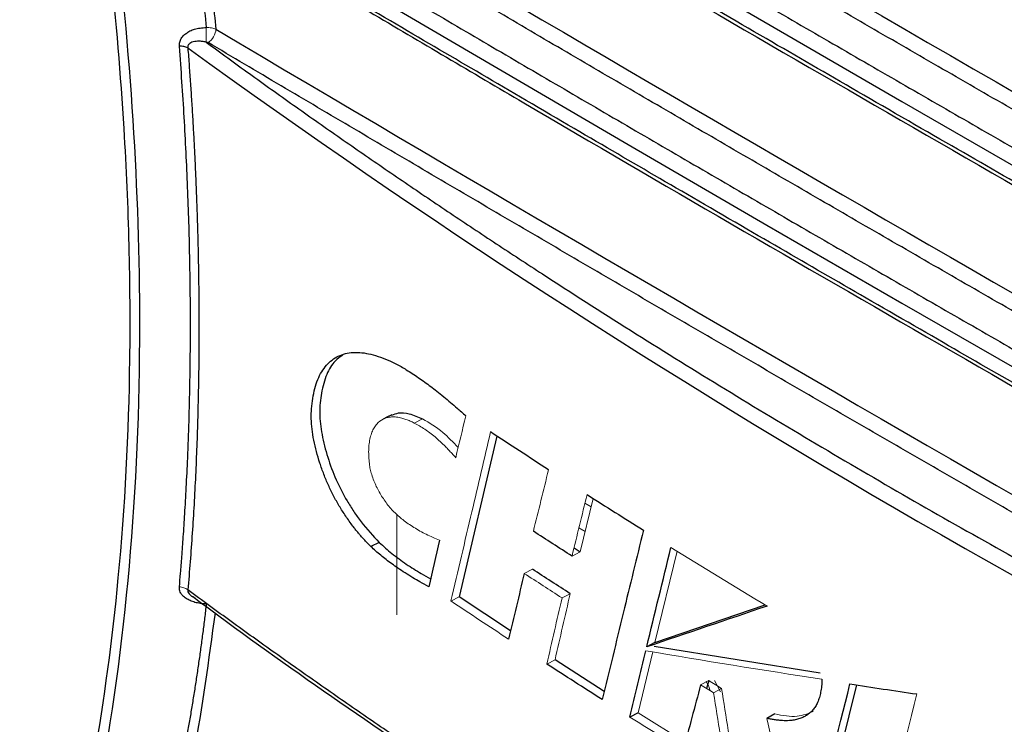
# Paper-space layout 'Sheet2' of a CAD drawing. Header units: millimetres. Extents: x 0 to 1118, y 0 to 864.
# Tile 17 of 85: x 169 to 205, y 614 to 640. Entities that reach past the tile are written whole.
import ezdxf

# ---------------------------------------------------------------- set-up
doc = ezdxf.new("R2010")
doc.units = ezdxf.units.MM

psp = doc.layouts.new('Sheet2')

# ---------------------------------------------------------------- linework, layer by layer
at = {"color": 144, "linetype": 'Continuous', "lineweight": 0}
for p, q in [((183.883, 625.174), (183.579, 625.024)), ((190.098, 622.275), (189.624, 620.324)), ((190.023, 621.966), (189.795, 622.097)), ((182.939, 621.705), (182.939, 618.034)), ((189.578, 621.202), (189.805, 621.071)), ((189.624, 620.324), (189.327, 620.17)), ((193.153, 620.356), (192.344, 617.021)), ((187.586, 619.54), (187.885, 619.693)), ((185.219, 618.688), (184.912, 618.535)), ((188.962, 618.649), (189.26, 618.803)), ((192.267, 616.684), (191.732, 614.461)), ((188.706, 616.392), (188.408, 616.238)), ((194.014, 615.479), (194.306, 615.637)), ((194.735, 615.225), (194.521, 615.643)), ((194.487, 615.189), (194.778, 615.347)), ((193.453, 613.388), (191.732, 614.461))]:
    psp.add_line(p, q, dxfattribs=at)
at = {"color": 7, "linetype": 'Continuous', "lineweight": 30}
for p, q in [((186.588, 624.547), (185.217, 618.687)), ((182.304, 620.671), (181.997, 620.522)), ((189.399, 620.469), (189.624, 620.324)), ((187.085, 617.45), (185.217, 618.687)), ((192.344, 617.021), (196.37, 618.39)), ((192.344, 617.021), (192.048, 616.863)), ((198.372, 615.906), (192.314, 616.88)), ((190.5, 615.242), (188.706, 616.392)), ((194.306, 615.637), (194.228, 615.347)), ((199.69, 615.478), (198.428, 610.373)), ((191.732, 614.461), (191.437, 614.305)), ((196.72, 614.418), (196.431, 614.258))]:
    psp.add_line(p, q, dxfattribs=at)
at = {"color": 7, "linetype": 'Continuous', "lineweight": 30, "flags": 128}
for points in [[(180.378, 648.978), (185.599, 645.908), (190.834, 642.846), (196.083, 639.792), (201.345, 636.746), (206.622, 633.708), (211.912, 630.678), (217.216, 627.656), (222.534, 624.642)], [(181.75, 640.82), (186.631, 637.954), (191.524, 635.095), (196.428, 632.242), (201.345, 629.397), (206.274, 626.558), (211.215, 623.727), (216.168, 620.902), (221.134, 618.085)], [(182.756, 625.32), (182.601, 625.244), (182.445, 625.169)]]:
    psp.add_lwpolyline(points, dxfattribs=at)
at = {"color": 7, "linetype": 'Continuous', "lineweight": 30}
psp.add_arc((354.859, 886.341), 305.875, 234.05898, 245.94639, dxfattribs=at)
for points, knots in [([(153.687, 703.77), (153.814, 703.554), (154.067, 703.124), (154.442, 702.477), (154.815, 701.829), (155.185, 701.181), (155.551, 700.532), (155.915, 699.882), (156.276, 699.231), (156.86, 698.167), (157.921, 696.197), (159.732, 692.704), (162.021, 687.992), (164.033, 683.48), (166.313, 678), (168.032, 673.441), (169.571, 668.886), (170.441, 666.153), (171.256, 663.424), (171.959, 660.905), (172.555, 658.621), (173.054, 656.595), (173.504, 654.647), (173.909, 652.778), (174.272, 650.988), (174.596, 649.277), (174.883, 647.644), (175.137, 646.089), (175.361, 644.612), (175.556, 643.211), (175.726, 641.886), (175.873, 640.636), (175.957, 639.831), (175.998, 639.439)], [0, 0, 0, 0, 0.010466, 0.020915, 0.031348, 0.041767, 0.052173, 0.062568, 0.072952, 0.083327, 0.113396, 0.166651, 0.248122, 0.333289, 0.375029, 0.49992, 0.541576, 0.583241, 0.624916, 0.666598, 0.698917, 0.730125, 0.760221, 0.789204, 0.817073, 0.84383, 0.869475, 0.894007, 0.917428, 0.939738, 0.960937, 0.981024, 1, 1, 1, 1]), ([(153.959, 703.94), (154.075, 703.742), (154.308, 703.345), (154.655, 702.748), (155, 702.15), (155.343, 701.55), (155.684, 700.949), (156.022, 700.346), (156.358, 699.743), (156.692, 699.138), (157.024, 698.531), (157.354, 697.923), (157.682, 697.314), (158.007, 696.703), (158.922, 694.971), (160.388, 692.1), (162.327, 688.063), (164.16, 683.994), (165.883, 679.901), (167.492, 675.793), (168.983, 671.677), (170.354, 667.56), (171.602, 663.45), (172.724, 659.354), (173.717, 655.282), (174.581, 651.24), (175.137, 648.189), (175.475, 646.106), (175.649, 644.974), (175.811, 643.846), (175.962, 642.723), (176.102, 641.605), (176.232, 640.49), (176.309, 639.751), (176.348, 639.382)], [0, 0, 0, 0, 0.009609, 0.019218, 0.028826, 0.038434, 0.048043, 0.057653, 0.067264, 0.076877, 0.086493, 0.096111, 0.105732, 0.115356, 0.124985, 0.187481, 0.249967, 0.312445, 0.374954, 0.437474, 0.499945, 0.562419, 0.624945, 0.687463, 0.749952, 0.81244, 0.874967, 0.892846, 0.910715, 0.928576, 0.946432, 0.964286, 0.982141, 1, 1, 1, 1]), ([(153.183, 703.058), (153.296, 702.839), (153.523, 702.4), (153.861, 701.741), (154.195, 701.082), (154.527, 700.421), (154.856, 699.761), (155.181, 699.099), (155.505, 698.438), (156.016, 697.379), (156.965, 695.38), (158.639, 691.713), (160.678, 686.924), (162.867, 681.314), (164.777, 675.928), (167.112, 668.627), (169.636, 659.247), (171.906, 647.516), (173.071, 636.702), (173.306, 627.276), (172.902, 619.626), (172.125, 613.842), (171.3, 609.685), (170.563, 606.682), (169.71, 603.8), (168.869, 601.403), (167.811, 598.751), (166.249, 595.393), (163.81, 591.291), (161.405, 588.242), (159.144, 585.866), (157.777, 584.628), (156.55, 583.653), (156.006, 583.24), (155.456, 582.842), (154.898, 582.457), (154.334, 582.086), (153.763, 581.728), (153.376, 581.501), (153.183, 581.387)], [0, 0, 0, 0, 0.004481, 0.008958, 0.01343, 0.017897, 0.02236, 0.026817, 0.03127, 0.035717, 0.048133, 0.071435, 0.108888, 0.142867, 0.181641, 0.214301, 0.285712, 0.365738, 0.448943, 0.510178, 0.571408, 0.624986, 0.651785, 0.678572, 0.705372, 0.732154, 0.748405, 0.78573, 0.839311, 0.892856, 0.909095, 0.946426, 0.954095, 0.961759, 0.969418, 0.977071, 0.984719, 0.992362, 1, 1, 1, 1]), ([(153.475, 581.121), (153.591, 581.189), (153.82, 581.323), (154.156, 581.526), (154.48, 581.728), (154.791, 581.928), (155.091, 582.126), (155.38, 582.321), (155.657, 582.513), (155.923, 582.701), (156.178, 582.886), (156.423, 583.067), (156.656, 583.244), (156.879, 583.416), (157.092, 583.583), (157.295, 583.745), (157.487, 583.901), (157.67, 584.052), (157.842, 584.197), (158.396, 584.667), (159.26, 585.449), (160.352, 586.542), (161.253, 587.524), (162.588, 589.085), (165.193, 592.581), (167.713, 597.294), (170.306, 604.047), (172.752, 613.29), (173.982, 627.155), (173.015, 642.218), (171.115, 653.749), (169.468, 660.965), (167.776, 667.463), (165.586, 674.775), (163.138, 681.567), (161.471, 685.787), (160.675, 687.754), (159.497, 690.553), (158.473, 692.873), (157.745, 694.47), (157.452, 695.107), (157.116, 695.83), (156.737, 696.638), (156.312, 697.532), (155.841, 698.51), (155.322, 699.571), (154.753, 700.715), (154.134, 701.941), (153.7, 702.783), (153.475, 703.218)], [0, 0, 0, 0, 0.004571, 0.009013, 0.013327, 0.017511, 0.021566, 0.025491, 0.029288, 0.032955, 0.036494, 0.039903, 0.043183, 0.046333, 0.049355, 0.052247, 0.055011, 0.057645, 0.06015, 0.062526, 0.081844, 0.098705, 0.113108, 0.125052, 0.164593, 0.250044, 0.282762, 0.366089, 0.49991, 0.607329, 0.684825, 0.732362, 0.74992, 0.812432, 0.874941, 0.882306, 0.895183, 0.913572, 0.937471, 0.941122, 0.94535, 0.950157, 0.955543, 0.961506, 0.968048, 0.975169, 0.982868, 0.991145, 1, 1, 1, 1]), ([(234.464, 634.649), (233.541, 635.166), (231.693, 636.201), (228.927, 637.755), (226.164, 639.311), (223.405, 640.87), (220.649, 642.43), (217.898, 643.993), (215.15, 645.558), (212.405, 647.125), (209.665, 648.694), (206.928, 650.266), (204.195, 651.839), (201.465, 653.415), (198.74, 654.993), (196.018, 656.573), (193.299, 658.155), (190.585, 659.739), (187.874, 661.325), (185.167, 662.914), (182.463, 664.505), (179.764, 666.097), (177.068, 667.692), (174.375, 669.289), (172.583, 670.356), (171.688, 670.889)], [0, 0, 0, 0, 0.0434814, 0.0869619, 0.1304416, 0.1739207, 0.2173992, 0.2608771, 0.3043546, 0.3478317, 0.3913086, 0.4347852, 0.4782618, 0.5217382, 0.5652148, 0.6086914, 0.6521683, 0.6956454, 0.7391229, 0.7826008, 0.8260793, 0.8695584, 0.9130381, 0.9565186, 1, 1, 1, 1]), ([(176.318, 666.731), (177.201, 666.209), (178.966, 665.164), (181.619, 663.6), (184.275, 662.038), (186.935, 660.477), (189.598, 658.919), (192.265, 657.363), (194.936, 655.809), (197.61, 654.257), (200.287, 652.707), (202.969, 651.159), (205.654, 649.613), (208.342, 648.07), (211.034, 646.528), (213.729, 644.989), (216.429, 643.451), (219.131, 641.916), (221.838, 640.382), (224.547, 638.851), (226.357, 637.832), (227.262, 637.322)], [0, 0, 0, 0, 0.052634, 0.105267, 0.1579, 0.210531, 0.263163, 0.315794, 0.368424, 0.421055, 0.473685, 0.526315, 0.578945, 0.631576, 0.684206, 0.736837, 0.789469, 0.8421, 0.894733, 0.947366, 1, 1, 1, 1]), ([(176.032, 666.243), (178.672, 664.68), (180.581, 663.554), (185.881, 660.438), (187.797, 659.316), (193.117, 656.211), (195.04, 655.093), (200.379, 651.999), (202.309, 650.885), (207.668, 647.803), (209.604, 646.693), (214.982, 643.622), (216.926, 642.516), (222.323, 639.456), (224.274, 638.354), (226.982, 636.83)], [0, 0, 0, 0, 0.142857, 0.142857, 0.285714, 0.285714, 0.428571, 0.428571, 0.571429, 0.571429, 0.714286, 0.714286, 0.857143, 0.857143, 1, 1, 1, 1]), ([(226.764, 636.381), (224.077, 637.894), (222.148, 638.984), (216.792, 642.021), (214.869, 643.115), (209.532, 646.163), (207.616, 647.261), (202.298, 650.32), (200.389, 651.422), (195.091, 654.492), (193.188, 655.598), (187.909, 658.679), (186.014, 659.789), (180.753, 662.881), (178.865, 663.994), (176.244, 665.546)], [0, 0, 0, 0, 0.1428571, 0.1428571, 0.2857143, 0.2857143, 0.4285714, 0.4285714, 0.5714286, 0.5714286, 0.7142857, 0.7142857, 0.8571429, 0.8571429, 1, 1, 1, 1]), ([(176.338, 665.369), (180.076, 663.158), (188.82, 657.986), (202.709, 649.934), (215.807, 642.421), (223.901, 637.87), (226.861, 636.206)], [0, 0, 0, 0, 0.224719, 0.525607, 0.826512, 1, 1, 1, 1]), ([(231.747, 628.823), (230.822, 629.341), (228.974, 630.379), (226.207, 631.938), (223.442, 633.5), (220.682, 635.063), (217.925, 636.629), (215.172, 638.196), (212.423, 639.766), (209.677, 641.338), (206.936, 642.913), (204.198, 644.489), (201.463, 646.067), (198.733, 647.648), (196.006, 649.231), (193.283, 650.816), (190.563, 652.403), (187.847, 653.992), (185.135, 655.584), (182.427, 657.177), (179.723, 658.773), (177.022, 660.371), (175.224, 661.438), (174.325, 661.971)], [0, 0, 0, 0, 0.047622, 0.095243, 0.142863, 0.190483, 0.238102, 0.28572, 0.333338, 0.380956, 0.428574, 0.476191, 0.523809, 0.571426, 0.619044, 0.666662, 0.71428, 0.761898, 0.809517, 0.857137, 0.904757, 0.952378, 1, 1, 1, 1]), ([(178.762, 657.937), (179.654, 657.411), (181.438, 656.358), (184.118, 654.781), (186.802, 653.207), (189.489, 651.634), (192.18, 650.064), (194.875, 648.496), (197.573, 646.929), (200.275, 645.365), (202.981, 643.803), (205.69, 642.244), (208.403, 640.686), (211.12, 639.13), (213.84, 637.577), (216.564, 636.025), (219.291, 634.476), (222.022, 632.929), (223.846, 631.899), (224.758, 631.384)], [0, 0, 0, 0, 0.058826, 0.117651, 0.176475, 0.235298, 0.294121, 0.352944, 0.411767, 0.470589, 0.529411, 0.588233, 0.647056, 0.705879, 0.764702, 0.823525, 0.882349, 0.941174, 1, 1, 1, 1]), ([(178.476, 657.449), (180.888, 656.024), (182.563, 655.038), (187.403, 652.198), (189.084, 651.215), (193.94, 648.384), (195.626, 647.404), (200.498, 644.582), (202.19, 643.605), (207.078, 640.793), (208.775, 639.819), (213.679, 637.016), (215.382, 636.046), (220.302, 633.252), (222.01, 632.285), (224.478, 630.892)], [0, 0, 0, 0, 0.142857, 0.142857, 0.285714, 0.285714, 0.428571, 0.428571, 0.571429, 0.571429, 0.714286, 0.714286, 0.857143, 0.857143, 1, 1, 1, 1]), ([(178.738, 656.604), (181.678, 654.866), (189.624, 650.168), (202.711, 642.586), (214.993, 635.536), (222.266, 631.445), (224.406, 630.241)], [0, 0, 0, 0, 0.195466, 0.52833, 0.861214, 1, 1, 1, 1]), ([(229.659, 622.646), (228.759, 623.152), (226.959, 624.165), (224.264, 625.686), (221.573, 627.209), (218.884, 628.735), (216.2, 630.262), (213.519, 631.791), (210.841, 633.323), (208.167, 634.856), (205.497, 636.392), (202.83, 637.929), (200.167, 639.469), (197.507, 641.01), (194.85, 642.554), (192.198, 644.1), (189.549, 645.647), (186.903, 647.197), (184.261, 648.749), (181.622, 650.303), (178.987, 651.859), (177.233, 652.898), (176.356, 653.417)], [0, 0, 0, 0, 0.050003, 0.100004, 0.150005, 0.200006, 0.250006, 0.300005, 0.350004, 0.400003, 0.450001, 0.5, 0.549999, 0.599997, 0.649996, 0.699995, 0.749994, 0.799994, 0.849995, 0.899996, 0.949997, 1, 1, 1, 1]), ([(180.664, 649.466), (181.533, 648.954), (183.272, 647.93), (185.884, 646.396), (188.499, 644.864), (191.118, 643.334), (193.74, 641.807), (196.366, 640.281), (198.995, 638.757), (201.628, 637.235), (204.264, 635.715), (206.903, 634.198), (209.546, 632.682), (212.193, 631.168), (214.843, 629.656), (217.496, 628.146), (220.153, 626.639), (221.927, 625.635), (222.814, 625.133)], [0, 0, 0, 0, 0.062502, 0.125003, 0.187503, 0.250003, 0.312503, 0.375002, 0.437501, 0.5, 0.562499, 0.624998, 0.687497, 0.749997, 0.812497, 0.874997, 0.937498, 1, 1, 1, 1]), ([(222.406, 624.143), (219.802, 625.614), (217.956, 626.662), (212.767, 629.616), (210.927, 630.667), (205.756, 633.632), (203.922, 634.687), (198.769, 637.662), (196.941, 638.72), (191.806, 641.705), (189.985, 642.768), (184.868, 645.763), (183.053, 646.829), (180.504, 648.332)], [0, 0, 0, 0, 0.166667, 0.166667, 0.333333, 0.333333, 0.5, 0.5, 0.666667, 0.666667, 0.833333, 0.833333, 1, 1, 1, 1]), ([(180.601, 648.157), (182.921, 646.786), (190.248, 642.455), (202.713, 635.239), (214.361, 628.547), (220.996, 624.813), (222.5, 623.966)], [0, 0, 0, 0, 0.168096, 0.530875, 0.893675, 1, 1, 1, 1]), ([(228.153, 616.144), (227.26, 616.648), (225.472, 617.655), (222.795, 619.168), (220.122, 620.683), (217.452, 622.2), (214.786, 623.719), (212.123, 625.24), (209.463, 626.764), (206.807, 628.289), (204.155, 629.816), (201.506, 631.345), (198.86, 632.876), (196.218, 634.41), (193.58, 635.945), (190.945, 637.482), (188.314, 639.021), (185.686, 640.563), (183.061, 642.106), (180.44, 643.651), (178.696, 644.683), (177.823, 645.199)], [0, 0, 0, 0, 0.052634, 0.105267, 0.1579, 0.210531, 0.263163, 0.315794, 0.368424, 0.421055, 0.473685, 0.526315, 0.578945, 0.631576, 0.684206, 0.736837, 0.789469, 0.8421, 0.894733, 0.947366, 1, 1, 1, 1]), ([(182.036, 641.309), (182.903, 640.799), (184.636, 639.779), (187.241, 638.252), (189.849, 636.726), (192.461, 635.203), (195.075, 633.681), (197.694, 632.162), (200.315, 630.644), (202.941, 629.129), (205.569, 627.615), (208.201, 626.104), (210.837, 624.594), (213.476, 623.087), (216.118, 621.581), (218.764, 620.078), (220.53, 619.077), (221.414, 618.576)], [0, 0, 0, 0, 0.066668, 0.133336, 0.200003, 0.26667, 0.333336, 0.400002, 0.466667, 0.533333, 0.599998, 0.666664, 0.73333, 0.799997, 0.866664, 0.933332, 1, 1, 1, 1]), ([(221.046, 617.563), (218.595, 618.951), (216.901, 619.912), (212.014, 622.697), (210.327, 623.662), (205.455, 626.456), (203.773, 627.424), (198.918, 630.227), (197.241, 631.198), (192.401, 634.01), (190.73, 634.984), (185.906, 637.806), (184.24, 638.783), (181.836, 640.198)], [0, 0, 0, 0, 0.166667, 0.166667, 0.333333, 0.333333, 0.5, 0.5, 0.666667, 0.666667, 0.833333, 0.833333, 1, 1, 1, 1]), ([(181.933, 640.023), (183.809, 638.914), (190.694, 634.845), (202.715, 627.891), (213.909, 621.455), (220.089, 617.976), (221.138, 617.385)], [0, 0, 0, 0, 0.145309, 0.532995, 0.920703, 1, 1, 1, 1]), ([(175.017, 638.758), (175.017, 638.777), (175.016, 638.817), (175.022, 638.879), (175.039, 638.947), (175.077, 639.036), (175.15, 639.135), (175.265, 639.235), (175.404, 639.322), (175.576, 639.389), (175.74, 639.422), (175.883, 639.436), (175.959, 639.438), (175.998, 639.439)], [0, 0, 0, 0, 0.046314, 0.097989, 0.154937, 0.217017, 0.330409, 0.439994, 0.562665, 0.694511, 0.838771, 0.9184, 1, 1, 1, 1]), ([(175.325, 638.698), (175.284, 638.722), (175.232, 638.739), (175.151, 638.753), (175.124, 638.756), (175.072, 638.759), (175.046, 638.759), (175.017, 638.758)], [0, 0, 0, 0, 0.5, 0.5, 0.75, 0.75, 1, 1, 1, 1]), ([(175.017, 619.052), (175.032, 619.216), (175.063, 619.582), (175.111, 620.188), (175.163, 620.91), (175.218, 621.748), (175.272, 622.706), (175.346, 624.275), (175.406, 626.248), (175.424, 628.291), (175.416, 629.845), (175.397, 631.093), (175.366, 632.35), (175.321, 633.615), (175.265, 634.888), (175.195, 636.17), (175.114, 637.459), (175.05, 638.325), (175.017, 638.758)], [0, 0, 0, 0, 0.026662, 0.059327, 0.097993, 0.142661, 0.19333, 0.250001, 0.389684, 0.499998, 0.562501, 0.625003, 0.687504, 0.750004, 0.812504, 0.875003, 0.937502, 1, 1, 1, 1]), ([(175.988, 638.912), (175.964, 638.917), (175.919, 638.926), (175.853, 638.935), (175.789, 638.941), (175.679, 638.945), (175.554, 638.934), (175.435, 638.891), (175.372, 638.847), (175.338, 638.798), (175.322, 638.75), (175.324, 638.715), (175.325, 638.698)], [0, 0, 0, 0, 0.08301, 0.162494, 0.238468, 0.310951, 0.563784, 0.694518, 0.800777, 0.868281, 0.933678, 1, 1, 1, 1]), ([(175.325, 638.698), (175.342, 638.481), (175.375, 638.046), (175.42, 637.397), (175.463, 636.75), (175.503, 636.105), (175.539, 635.462), (175.572, 634.821), (175.602, 634.182), (175.629, 633.545), (175.653, 632.909), (175.673, 632.276), (175.691, 631.645), (175.705, 631.016), (175.716, 630.389), (175.724, 629.764), (175.729, 629.141), (175.731, 628.36), (175.727, 627.422), (175.712, 626.332), (175.687, 625.251), (175.652, 624.178), (175.607, 623.113), (175.552, 622.056), (175.487, 621.008), (175.412, 619.967), (175.354, 619.281), (175.325, 618.938)], [0, 0, 0, 0, 0.031245, 0.062485, 0.093719, 0.124951, 0.15618, 0.18741, 0.21864, 0.249873, 0.28111, 0.312353, 0.343602, 0.37486, 0.406127, 0.437405, 0.468696, 0.500001, 0.555642, 0.611243, 0.666813, 0.722357, 0.777886, 0.833407, 0.888927, 0.944456, 1, 1, 1, 1]), ([(175.988, 638.912), (176.251, 638.72), (176.777, 638.335), (177.572, 637.76), (178.37, 637.187), (179.172, 636.616), (179.978, 636.047), (180.788, 635.48), (181.601, 634.914), (182.419, 634.35), (183.24, 633.789), (184.065, 633.229), (184.894, 632.671), (185.727, 632.114), (186.564, 631.56), (187.404, 631.008), (190.081, 629.262), (194.676, 626.365), (201.344, 622.403), (208.212, 618.557), (213.508, 615.762), (217.096, 613.938), (218.9, 613.034), (220.715, 612.138), (222.541, 611.251), (224.379, 610.37), (226.228, 609.498), (228.087, 608.633), (229.337, 608.063), (229.961, 607.778)], [0, 0, 0, 0, 0.016657, 0.033312, 0.049966, 0.066618, 0.08327, 0.09992, 0.116571, 0.133221, 0.149872, 0.166523, 0.183174, 0.199826, 0.21648, 0.233135, 0.249791, 0.374894, 0.5, 0.625102, 0.750209, 0.781438, 0.812662, 0.843883, 0.875102, 0.906322, 0.937544, 0.968769, 1, 1, 1, 1]), ([(229.961, 607.778), (229.051, 608.29), (227.231, 609.314), (224.506, 610.852), (221.783, 612.392), (219.065, 613.934), (216.35, 615.479), (213.639, 617.025), (210.931, 618.573), (208.227, 620.124), (205.526, 621.677), (202.83, 623.231), (200.136, 624.788), (197.447, 626.347), (194.761, 627.908), (192.079, 629.471), (189.4, 631.037), (186.725, 632.604), (184.053, 634.173), (181.386, 635.745), (178.721, 637.318), (176.948, 638.369), (176.061, 638.894)], [0, 0, 0, 0, 0.050003, 0.100004, 0.150005, 0.200006, 0.250006, 0.300005, 0.350004, 0.400003, 0.450001, 0.5, 0.549999, 0.599997, 0.649996, 0.699995, 0.749994, 0.799994, 0.849995, 0.899996, 0.949997, 1, 1, 1, 1]), ([(181.997, 620.522), (181.964, 620.555), (181.898, 620.62), (181.799, 620.722), (181.703, 620.826), (181.61, 620.932), (181.518, 621.04), (181.428, 621.15), (181.325, 621.284), (181.207, 621.444), (181.08, 621.628), (180.959, 621.813), (180.809, 622.056), (180.632, 622.367), (180.444, 622.754), (180.28, 623.156), (180.084, 623.707), (179.934, 624.266), (179.848, 624.803), (179.819, 625.189), (179.83, 625.561), (179.891, 626.056), (180.009, 626.518), (180.199, 626.899), (180.431, 627.215), (180.723, 627.441), (181.066, 627.564), (181.356, 627.602), (181.666, 627.595), (181.999, 627.537), (182.349, 627.428), (182.652, 627.31), (182.904, 627.187), (183.095, 627.082), (183.296, 626.96), (183.582, 626.778), (183.952, 626.526), (184.42, 626.175), (184.813, 625.85), (185.164, 625.544), (185.349, 625.381), (185.455, 625.287)], [0, 0, 0, 0, 0.009347, 0.018576, 0.027699, 0.036724, 0.045662, 0.054525, 0.063323, 0.076844, 0.090757, 0.103677, 0.116538, 0.141502, 0.166422, 0.191811, 0.21764, 0.270099, 0.29656, 0.322285, 0.348571, 0.377923, 0.438677, 0.468839, 0.499489, 0.559324, 0.589875, 0.621036, 0.653551, 0.68541, 0.718665, 0.75273, 0.769918, 0.787687, 0.804699, 0.824164, 0.864992, 0.904582, 0.950095, 0.971039, 1, 1, 1, 1]), ([(180.971, 627.501), (180.874, 627.435), (180.635, 627.271), (180.362, 626.805), (180.182, 626.148), (180.106, 625.415), (180.195, 624.606), (180.41, 623.78), (180.713, 622.955), (181.055, 622.295), (181.372, 621.794), (181.75, 621.254), (182.077, 620.91), (182.304, 620.671)], [0, 0, 0, 0, 0.072261, 0.179435, 0.292347, 0.396235, 0.492377, 0.58917, 0.684827, 0.779443, 0.828758, 0.881089, 1, 1, 1, 1]), ([(182.76, 625.305), (182.837, 625.34), (183.023, 625.423), (183.41, 625.381), (183.719, 625.246), (183.883, 625.174)], [0, 0, 0, 0, 0.247255, 0.600231, 1, 1, 1, 1]), ([(191.928, 621.117), (191.682, 620.109), (191.181, 618.05), (190.682, 615.993), (190.428, 614.943)], [0, 0, 0, 0, 0.489851, 1, 1, 1, 1]), ([(184.103, 619.052), (183.995, 619.113), (183.803, 619.222), (183.516, 619.39), (183.25, 619.554), (182.994, 619.722), (182.763, 619.884), (182.554, 620.041), (182.357, 620.199), (182.172, 620.357), (182.055, 620.468), (181.997, 620.522)], [0, 0, 0, 0, 0.1532734, 0.2727485, 0.4068466, 0.530496, 0.6354751, 0.7347574, 0.8284863, 0.9168326, 1, 1, 1, 1]), ([(182.304, 620.671), (182.454, 620.534), (182.779, 620.239), (183.291, 619.872), (183.763, 619.571), (184.057, 619.403), (184.17, 619.339)], [0, 0, 0, 0, 0.245309, 0.529205, 0.819411, 1, 1, 1, 1]), ([(175.998, 618.431), (175.965, 618.432), (175.892, 618.435), (175.785, 618.446), (175.68, 618.463), (175.585, 618.485), (175.494, 618.513), (175.385, 618.557), (175.261, 618.624), (175.145, 618.719), (175.072, 618.815), (175.033, 618.901), (175.016, 618.978), (175.017, 619.028), (175.017, 619.052)], [0, 0, 0, 0, 0.070088, 0.155244, 0.226337, 0.297755, 0.364944, 0.432219, 0.558369, 0.681962, 0.78545, 0.861935, 0.93355, 1, 1, 1, 1]), ([(230.187, 587.267), (229.857, 587.416), (229.198, 587.716), (228.213, 588.168), (227.231, 588.622), (226.252, 589.078), (225.277, 589.537), (224.305, 589.997), (223.336, 590.46), (222.371, 590.924), (221.409, 591.39), (220.45, 591.859), (219.495, 592.33), (218.543, 592.802), (217.594, 593.277), (216.649, 593.753), (215.707, 594.232), (214.769, 594.713), (213.834, 595.195), (212.902, 595.68), (211.974, 596.166), (211.05, 596.655), (210.129, 597.145), (209.211, 597.637), (208.297, 598.131), (207.387, 598.627), (206.48, 599.126), (205.576, 599.625), (204.677, 600.127), (203.78, 600.631), (202.887, 601.136), (201.998, 601.644), (200.722, 602.378), (199.067, 603.342), (197.125, 604.493), (195.283, 605.604), (193.538, 606.673), (191.807, 607.75), (190.091, 608.835), (188.39, 609.927), (186.703, 611.027), (185.032, 612.135), (183.375, 613.25), (181.734, 614.373), (180.108, 615.503), (178.498, 616.64), (176.902, 617.784), (175.851, 618.553), (175.325, 618.938)], [0, 0, 0, 0, 0.016186, 0.032367, 0.048545, 0.06472, 0.08089, 0.097057, 0.11322, 0.129379, 0.145535, 0.161686, 0.177834, 0.193978, 0.210119, 0.226255, 0.242388, 0.258517, 0.274642, 0.290764, 0.306882, 0.322996, 0.339106, 0.355212, 0.371315, 0.387414, 0.403509, 0.4196, 0.435688, 0.451772, 0.467852, 0.483928, 0.500001, 0.537321, 0.574642, 0.607362, 0.640082, 0.672801, 0.705521, 0.738241, 0.770961, 0.803681, 0.836401, 0.869121, 0.90184, 0.93456, 0.96728, 1, 1, 1, 1]), ([(175.491, 618.711), (176.002, 618.331), (178.044, 616.811), (181.755, 614.216), (186.623, 610.927), (191.633, 607.707), (196.77, 604.552), (202.035, 601.464), (207.425, 598.446), (212.937, 595.499), (218.571, 592.626), (224.298, 589.83), (228.205, 588.033), (230.15, 587.138)], [0, 0, 0, 0, 0.032285, 0.128901, 0.225567, 0.322283, 0.419049, 0.515866, 0.612737, 0.709663, 0.806649, 0.903697, 1, 1, 1, 1]), ([(175.998, 618.431), (175.977, 618.257), (175.936, 617.908), (175.871, 617.388), (175.802, 616.869), (175.73, 616.352), (175.654, 615.836), (175.575, 615.322), (175.493, 614.81), (175.408, 614.3), (175.318, 613.791), (175.226, 613.284), (175.13, 612.779), (175.03, 612.276), (174.928, 611.775), (174.821, 611.275), (174.711, 610.778), (174.598, 610.283), (174.481, 609.79), (174.361, 609.299), (174.237, 608.81), (174.109, 608.324), (173.978, 607.839), (173.844, 607.357), (173.706, 606.878), (173.564, 606.4), (173.419, 605.925), (173.27, 605.453), (173.117, 604.983), (172.961, 604.515), (172.802, 604.05), (172.638, 603.588), (172.471, 603.128), (172.301, 602.671), (172.126, 602.216), (171.948, 601.765), (171.767, 601.316), (171.582, 600.87), (171.393, 600.427), (171.2, 599.987), (171.004, 599.549), (170.804, 599.115), (170.6, 598.684), (170.393, 598.256), (170.181, 597.831), (169.967, 597.409), (169.748, 596.99), (169.526, 596.575), (169.3, 596.163), (169.07, 595.754), (168.836, 595.349), (168.599, 594.947), (168.358, 594.548), (168.114, 594.153), (167.865, 593.762), (167.613, 593.374), (167.357, 592.989), (167.098, 592.609), (166.834, 592.232), (166.567, 591.859), (166.297, 591.49), (166.022, 591.124), (165.744, 590.763), (165.462, 590.405), (165.177, 590.051), (164.887, 589.702), (164.594, 589.356), (164.297, 589.015), (163.997, 588.678), (163.693, 588.345), (163.385, 588.016), (163.074, 587.691), (162.758, 587.371), (162.44, 587.055), (162.117, 586.743), (161.791, 586.436), (161.461, 586.134), (161.128, 585.835), (160.791, 585.542), (160.451, 585.253), (160.107, 584.968), (159.759, 584.689), (159.408, 584.413), (159.053, 584.143), (158.694, 583.878), (158.332, 583.617), (157.967, 583.361), (157.597, 583.11), (157.224, 582.864), (156.847, 582.622), (156.466, 582.386), (156.082, 582.154), (155.693, 581.927), (155.3, 581.706), (154.903, 581.489), (154.502, 581.277), (154.097, 581.07), (153.824, 580.936), (153.687, 580.869)], [0, 0, 0, 0, 0.00963, 0.019276, 0.028939, 0.038619, 0.048315, 0.058027, 0.067756, 0.077502, 0.087264, 0.097042, 0.106838, 0.116649, 0.126477, 0.136322, 0.146183, 0.156061, 0.165955, 0.175866, 0.185793, 0.195737, 0.205697, 0.215674, 0.225667, 0.235677, 0.245704, 0.255747, 0.265806, 0.275882, 0.285975, 0.296084, 0.30621, 0.316352, 0.326511, 0.336687, 0.346879, 0.357088, 0.367314, 0.377556, 0.387815, 0.398091, 0.408383, 0.418692, 0.429019, 0.439361, 0.449721, 0.460097, 0.47049, 0.4809, 0.491326, 0.501769, 0.512228, 0.522704, 0.533196, 0.543704, 0.554229, 0.56477, 0.575328, 0.585901, 0.596491, 0.607097, 0.617718, 0.628356, 0.63901, 0.64968, 0.660365, 0.671066, 0.681784, 0.692516, 0.703265, 0.714029, 0.724808, 0.735604, 0.746414, 0.75724, 0.768081, 0.778938, 0.78981, 0.800696, 0.811598, 0.822515, 0.833447, 0.844394, 0.855356, 0.866334, 0.877331, 0.888348, 0.899387, 0.91045, 0.921537, 0.932651, 0.943794, 0.954967, 0.966173, 0.977412, 0.988687, 1, 1, 1, 1]), ([(198.435, 615.688), (198.433, 615.644), (198.43, 615.558), (198.419, 615.435), (198.406, 615.32), (198.382, 615.178), (198.342, 615.015), (198.279, 614.841), (198.2, 614.688), (198.107, 614.559), (197.997, 614.45), (197.874, 614.36), (197.736, 614.287), (197.583, 614.233), (197.419, 614.194), (197.264, 614.174), (197.124, 614.169), (196.994, 614.174), (196.854, 614.186), (196.707, 614.204), (196.564, 614.227), (196.474, 614.248), (196.431, 614.258)], [0, 0, 0, 0, 0.0356517, 0.0698105, 0.1025277, 0.1338616, 0.1942595, 0.2541652, 0.3111041, 0.3674013, 0.4234563, 0.4812325, 0.5390244, 0.6000211, 0.6635241, 0.7256127, 0.7690146, 0.8109065, 0.8586209, 0.9115185, 0.9586241, 1, 1, 1, 1])]:
    psp.add_open_spline(points, degree=3, knots=knots, dxfattribs=at)
for points in [[(171.975, 671.376), (192.568, 659.11), (213.494, 647.03), (234.743, 635.141)], [(174.612, 662.459), (193.475, 651.253), (212.615, 640.204), (232.025, 629.315)], [(176.643, 653.905), (194.171, 643.514), (211.938, 633.257), (229.937, 623.139)], [(178.11, 645.687), (194.673, 635.882), (211.448, 626.198), (228.432, 616.636)], [(176.348, 639.382), (194.07, 628.873), (212.036, 618.501), (230.24, 608.27)], [(188.471, 623.318), (187.763, 623.776), (187.058, 624.236), (186.358, 624.698)], [(189.873, 622.417), (190.555, 621.982), (191.24, 621.548), (191.928, 621.117)], [(184.498, 620.754), (184.367, 620.187), (184.235, 619.619), (184.103, 619.052)], [(189.327, 620.17), (188.855, 620.472), (188.386, 620.775), (187.918, 621.079)], [(192.05, 616.864), (192.343, 618.073), (192.637, 619.282), (192.931, 620.492)], [(189.26, 618.803), (189.03, 618.951), (188.571, 619.247), (188.114, 619.545), (187.885, 619.693)], [(187.586, 619.54), (187.394, 618.742), (187.203, 617.945), (187.012, 617.147)], [(196.435, 618.351), (194.958, 617.847), (193.496, 617.351), (192.05, 616.864)], [(191.437, 614.305), (191.631, 615.111), (191.825, 615.918), (192.02, 616.724)], [(190.428, 614.943), (189.751, 615.373), (189.078, 615.805), (188.408, 616.238)], [(194.014, 615.479), (193.8, 614.685), (193.587, 613.891), (193.374, 613.097)], [(198.141, 610.212), (198.578, 611.978), (199.015, 613.745), (199.454, 615.513)], [(199.454, 615.513), (200.262, 615.388), (201.075, 615.266), (201.892, 615.146)]]:
    psp.add_open_spline(points, degree=3, dxfattribs=at)
at = {"color": 144, "linetype": 'Continuous', "lineweight": 0}
for points, knots in [([(175.998, 639.439), (175.997, 639.393), (175.997, 639.341), (175.995, 639.243), (175.995, 639.196), (175.993, 639.111), (175.992, 639.067), (175.99, 638.983), (175.989, 638.943), (175.988, 638.912)], [0, 0, 0, 0, 0.25, 0.25, 0.5, 0.5, 0.75, 0.75, 1, 1, 1, 1]), ([(176.348, 639.382), (176.304, 639.403), (176.249, 639.419), (176.127, 639.439), (176.062, 639.442), (175.998, 639.439)], [0, 0, 0, 0, 0.5, 0.5, 1, 1, 1, 1]), ([(176.061, 638.894), (176.136, 638.936), (176.211, 639.013), (176.317, 639.194), (176.348, 639.296), (176.348, 639.382)], [0, 0, 0, 0, 0.5, 0.5, 1, 1, 1, 1]), ([(176.061, 638.894), (176.056, 638.897), (176.046, 638.902), (176.028, 638.908), (176.008, 638.911), (175.994, 638.912), (175.988, 638.912)], [0, 0, 0, 0, 0.246349, 0.4963679, 0.7493007, 1, 1, 1, 1]), ([(183.579, 625.024), (183.553, 625.037), (183.502, 625.063), (183.425, 625.098), (183.35, 625.13), (183.275, 625.157), (183.201, 625.182), (183.084, 625.215), (182.93, 625.245), (182.75, 625.251), (182.587, 625.227), (182.398, 625.157), (182.238, 625.028), (182.11, 624.854), (182.03, 624.689), (181.971, 624.495), (181.93, 624.275), (181.915, 624.078), (181.915, 623.914), (181.922, 623.752), (181.937, 623.562), (181.969, 623.346), (182.025, 623.135), (182.101, 622.923), (182.192, 622.71), (182.299, 622.507), (182.419, 622.312), (182.549, 622.123), (182.688, 621.945), (182.89, 621.723), (183.183, 621.471), (183.501, 621.254), (183.784, 621.085), (184.014, 620.963), (184.252, 620.854), (184.415, 620.788), (184.498, 620.754)], [0, 0, 0, 0, 0.012982, 0.025907, 0.038787, 0.051638, 0.064473, 0.077306, 0.112744, 0.146989, 0.178991, 0.210443, 0.270376, 0.302125, 0.332829, 0.366072, 0.399867, 0.433132, 0.448456, 0.464869, 0.49587, 0.520159, 0.543398, 0.569392, 0.593976, 0.618619, 0.643594, 0.668948, 0.694892, 0.720743, 0.775298, 0.842348, 0.879813, 0.917079, 0.957519, 1, 1, 1, 1]), ([(183.883, 625.174), (184.131, 625.03), (184.571, 624.774), (184.992, 624.322), (185.176, 624.126)], [0, 0, 0, 0, 0.563948, 1, 1, 1, 1]), ([(185.088, 623.76), (185.043, 623.81), (184.957, 623.907), (184.832, 624.042), (184.689, 624.19), (184.525, 624.35), (184.336, 624.516), (184.148, 624.665), (183.96, 624.8), (183.769, 624.921), (183.643, 624.99), (183.579, 625.024)], [0, 0, 0, 0, 0.092266, 0.17751, 0.255808, 0.382126, 0.506997, 0.628225, 0.750463, 0.874223, 1, 1, 1, 1]), ([(184.914, 618.536), (185.168, 619.622), (185.647, 621.675), (186.13, 623.729), (186.358, 624.698)], [0, 0, 0, 0, 0.528513, 1, 1, 1, 1]), ([(175.017, 619.052), (175.046, 619.051), (175.072, 619.047), (175.124, 619.037), (175.151, 619.03), (175.232, 619.002), (175.285, 618.973), (175.325, 618.938)], [0, 0, 0, 0, 0.25, 0.25, 0.5, 0.5, 1, 1, 1, 1]), ([(194.204, 615.602), (194.227, 615.57), (194.299, 615.466), (194.334, 615.349), (194.359, 615.267)], [0, 0, 0, 0, 0.308531, 1, 1, 1, 1]), ([(196.72, 614.418), (197, 614.364), (197.514, 614.265), (197.929, 614.434), (198.117, 614.511)], [0, 0, 0, 0, 0.545698, 1, 1, 1, 1])]:
    psp.add_open_spline(points, degree=3, knots=knots, dxfattribs=at)
for points in [[(185.455, 625.287), (185.333, 624.778), (185.21, 624.269), (185.088, 623.76)], [(188.471, 623.318), (188.286, 622.571), (188.102, 621.825), (187.918, 621.079)], [(189.327, 620.17), (189.509, 620.919), (189.691, 621.668), (189.873, 622.417)], [(196.435, 618.351), (195.257, 619.059), (194.089, 619.773), (192.931, 620.492)], [(187.586, 619.54), (188.043, 619.242), (188.501, 618.945), (188.962, 618.649)], [(188.408, 616.238), (188.592, 617.042), (188.777, 617.845), (188.962, 618.649)], [(189.26, 618.803), (189.075, 617.999), (188.89, 617.196), (188.706, 616.392)], [(187.012, 617.147), (186.309, 617.608), (185.609, 618.071), (184.914, 618.536)], [(192.02, 616.724), (194.126, 616.361), (196.264, 616.016), (198.435, 615.688)], [(194.014, 615.479), (194.171, 615.382), (194.329, 615.285), (194.487, 615.189)], [(194.778, 615.347), (194.62, 615.444), (194.463, 615.54), (194.306, 615.637)], [(194.968, 612.119), (194.807, 613.142), (194.647, 614.165), (194.487, 615.189)], [(194.778, 615.347), (194.938, 614.324), (195.098, 613.301), (195.258, 612.277)], [(201.892, 615.146), (201.372, 613.07), (200.853, 610.996), (200.337, 608.923)], [(193.374, 613.097), (192.726, 613.498), (192.08, 613.901), (191.437, 614.305)], [(196.431, 614.258), (196.672, 613.104), (196.914, 611.951), (197.156, 610.798)]]:
    psp.add_open_spline(points, degree=3, dxfattribs=at)
at = {"color": 8, "linetype": 'Continuous', "lineweight": 30}
for points, knots in [([(175.325, 618.938), (175.324, 618.927), (175.322, 618.905), (175.333, 618.858), (175.367, 618.798), (175.438, 618.73), (175.511, 618.677), (175.563, 618.653), (175.58, 618.645)], [0, 0, 0, 0, 0.100078, 0.198519, 0.400829, 0.616778, 0.872505, 1, 1, 1, 1]), ([(176.316, 618.101), (176.081, 616.381), (175.603, 612.868), (174.448, 607.913), (172.967, 603.18), (171.149, 598.787), (169.014, 594.748), (166.569, 591.087), (163.831, 587.818), (160.807, 584.968), (157.537, 582.511), (155.151, 581.247), (153.959, 580.615)], [0, 0, 0, 0, 0.096361, 0.196824, 0.29722, 0.397669, 0.498053, 0.598424, 0.69885, 0.799231, 0.899651, 1, 1, 1, 1])]:
    psp.add_open_spline(points, degree=3, knots=knots, dxfattribs=at)

doc.saveas('drawing.dxf')
